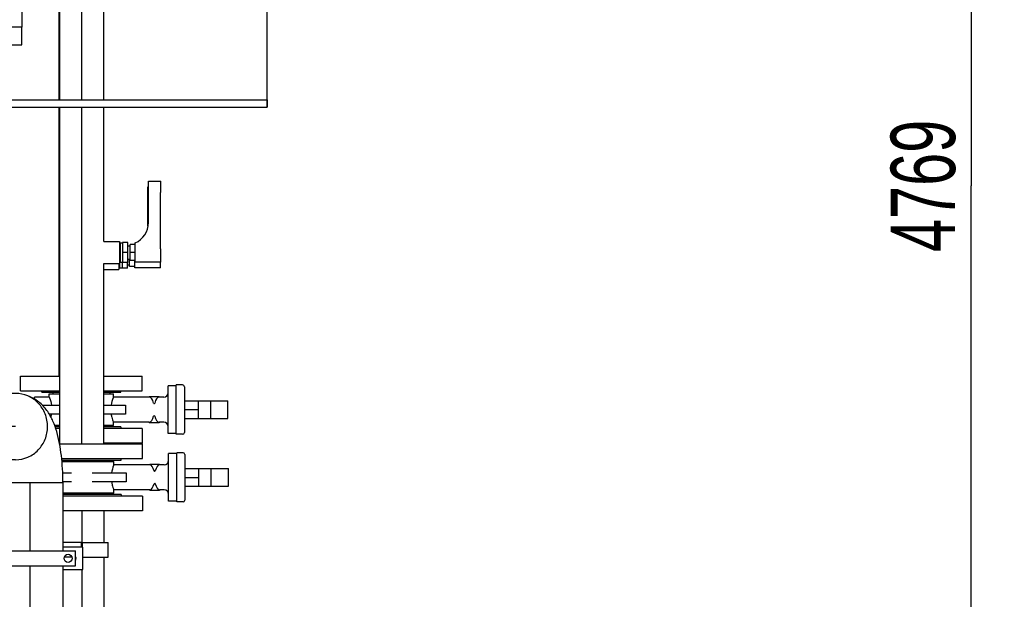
# Model space of a CAD drawing. Header units: millimetres. Extents: x 0 to 1189, y 0 to 841.
# Tile 156 of 169: x 1035 to 1088, y 606 to 637. Entities that reach past the tile are written whole.
import ezdxf
from ezdxf.enums import TextEntityAlignment as Align

# ---------------------------------------------------------------- set-up
doc = ezdxf.new("R2010")
doc.units = ezdxf.units.MM
doc.header["$LTSCALE"] = 65.395
doc.linetypes.add('CENTER', pattern=[0.6, 0.375, -0.075, 0.075, -0.075])
doc.linetypes.add('PHANTOM', pattern=[0.8, 0.45, -0.05, 0.1, -0.05, 0.1, -0.05])
doc.layers.get('0').update_dxf_attribs({"linetype": 'CONTINUOUS'})
for name, color, linetype in [('0006_994800_79_SIMPLE1_X_PBL872', 7, 'CONTINUOUS'), ('1907_153200_27_ABL564', 7, 'CONTINUOUS'), ('1907_153200_27_T5_PBL756', 7, 'CONTINUOUS'), ('1907_153200_27_T6_PBL811', 7, 'CONTINUOUS'), ('1907_153200_95_ABL812', 7, 'CONTINUOUS'), ('1907_153200_95_T1_PBL925', 7, 'CONTINUOUS'), ('1907_153200_96_ABL751', 7, 'CONTINUOUS'), ('1907_153200_96_ABL762', 7, 'CONTINUOUS'), ('1907_153200_96_T1_PBL926', 7, 'CONTINUOUS'), ('1907_153701_05_AC_PBL782', 7, 'CONTINUOUS'), ('1907_153701_48_AC_PBL780', 7, 'CONTINUOUS'), ('1907_833000_31_SIMPLE1_C#AF0_ABL834', 7, 'CONTINUOUS'), ('1907_833000_31_SIMPLE1_T1_C_PBL874', 7, 'CONTINUOUS'), ('1907_833000_31_SIMPLE1_T2_C_PBL853', 7, 'CONTINUOUS'), ('1997_000000_TLKGS_MARKETING_ABL558', 7, 'CONTINUOUS'), ('1997_030000_TLKGS_V_ABL559', 7, 'CONTINUOUS'), ('1997_800000_TLKGS_V_ABL833', 7, 'CONTINUOUS'), ('50ND40-DIN2690-MAK_PBL795', 7, 'CONTINUOUS'), ('50ND40-DIN2690-MAK_PBL810', 7, 'CONTINUOUS'), ('50ND40-DIN2690-MAK_PBL815', 7, 'CONTINUOUS'), ('50ND40-DIN2690-MAK_PBL817', 7, 'CONTINUOUS'), ('9M32C_GENSET_AUSBAUMASSE_ABL871', 7, 'CONTINUOUS'), ('9M32C_GENSET_KPL_VERROHRUNG_ABL510', 7, 'CONTINUOUS'), ('9M32C_GENSET_KPL_VERROHRUNG_T03_ABL818', 7, 'CONTINUOUS'), ('9M32C_GENSET_KPL_VERROHRUNG_T04_PBL924', 7, 'CONTINUOUS'), ('ARI_ZESA_DN50_PN16_EPDM_ABL776', 7, 'CONTINUOUS'), ('ARI_ZESA_DN50_PN16_EPDM_ABL808', 7, 'CONTINUOUS'), ('ARI_ZESA_DN50_PN16_T1_EPDM_PBL777', 7, 'CONTINUOUS'), ('ARI_ZESA_DN50_PN16_T1_EPDM_PBL809', 7, 'CONTINUOUS'), ('ARI_ZESA_DN50_PN16_T2_EPDM_PBL796', 7, 'CONTINUOUS'), ('ARI_ZESA_DN50_PN16_T2_EPDM_PBL816', 7, 'CONTINUOUS'), ('B-04-30X25-57X2_5-N6000_PBL845', 7, 'CONTINUOUS'), ('B-04-30X25-57X2_5-N6000_PBL847', 7, 'CONTINUOUS'), ('BOGEN-S-2D-90-88_9X3_2_PBL1914', 7, 'CONTINUOUS'), ('DEFAULT_3', 7, 'PHANTOM'), ('DIN16182-BG100X63_PBL806', 7, 'CONTINUOUS'), ('DIN16182-BG100X63_PBL846', 7, 'CONTINUOUS'), ('EN1092-1-01A-DN50-PN16-61_5_PBL794', 7, 'CONTINUOUS'), ('EN1092-1-01A-DN50-PN16-61_5_PBL813', 7, 'CONTINUOUS'), ('EN1092-1-01A-DN50-PN16-61_5_PBL814', 7, 'CONTINUOUS'), ('EN1092-1-01A-DN50-PN16-61_5_PBL819', 7, 'CONTINUOUS'), ('links_2_VBL507', 7, 'CONTINUOUS'), ('N4011-C1-105X61_PBL752', 7, 'CONTINUOUS'), ('N4011-C1-105X61_PBL763', 7, 'CONTINUOUS'), ('RKD3000-60_PBL783', 7, 'CONTINUOUS'), ('RKD3000-60_PBL784', 7, 'CONTINUOUS')]:
    doc.layers.add(name, color=color, linetype=linetype)
doc.styles.get("Standard").update_dxf_attribs({"font": 'txt', "width": 0.6})
doc.dimstyles.new('DIMSTYLE_1', dxfattribs={"dimtxt": 3.5, "dimasz": 3.5, "dimexe": 1.8, "dimexo": 0, "dimgap": 0.875, "dimtad": 1, "dimdec": 0, "dimlfac": 25, "dimdsep": 46, "dimtxsty": 'Standard', "dimblk": '_FILLED', "dimblk1": '_FILLED', "dimblk2": '_FILLED', "dimcen": 0.09, "dimadec": 0, "dimazin": 0, "dimtp": 2, "dimtm": 2, "dimtfac": 1, "dimtdec": 0, "dimtofl": 0, "dimtmove": 0, "dimatfit": 3, "dimldrblk": '_FILLED', "dimfxl": 1, "dimtolj": 1, "dimarcsym": 0})

# ---------------------------------------------------------------- blocks, each defined once
blk = doc.blocks.new('_FILLED')
at = {"color": 0, "linetype": 'ByBlock'}
blk.add_solid([(0, 0), (-1, 0.167), (-1, -0.167)], dxfattribs=at)
blk = doc.blocks.new('*D13')
at = {"color": 2, "linetype": 'Continuous'}
for p, q in [((1016.26, 723.608), (1088.06, 723.608)), ((1086.26, 723.608), (1086.26, 628.228)), ((1086.26, 532.849), (1086.26, 628.228)), ((1034.46, 532.849), (1088.06, 532.849))]:
    blk.add_line(p, q, dxfattribs=at)
at = {"color": 2, "linetype": 'Continuous', "xscale": 3.5, "yscale": 3.5, "zscale": 3.5}
for p, rotation in [((1086.26, 723.608), 90), ((1086.26, 532.849), 270)]:
    blk.add_blockref('_FILLED', p, dxfattribs=dict(at, rotation=rotation))
at = {"color": 2, "linetype": 'Continuous', "width": 0.690476}
blk.add_text('4769', height=3.5, rotation=90, dxfattribs=at).set_placement((1085.385, 628.228), align=Align.CENTER)
blk = doc.blocks.new('1907_153200_27_T5_PBL756', base_point=(1035.12, 606.948))
at = {"layer": '1907_153200_27_T5_PBL756', "color": 7, "linetype": 'Continuous'}
for p, q in [((1033.32, 612.108), (1036.92, 612.108)), ((1033.32, 608.389), (1033.32, 612.108)), ((1036.92, 608.389), (1036.92, 612.108)), ((1033.32, 601.789), (1033.32, 607.589)), ((1036.92, 601.789), (1036.92, 607.589)), ((1033.32, 601.789), (1036.92, 601.789))]:
    blk.add_line(p, q, dxfattribs=at)
at = {"layer": '1907_153200_27_T5_PBL756', "color": 2, "linetype": 'CENTER'}
for p, q in [((1035.12, 608.389), (1035.12, 612.108)), ((1035.12, 601.789), (1035.12, 607.589))]:
    blk.add_line(p, q, dxfattribs=at)
blk = doc.blocks.new('1907_153200_27_T6_PBL811', base_point=(1032.816, 615.148))
at = {"layer": '1907_153200_27_T6_PBL811', "color": 7, "linetype": 'Continuous'}
for p, q in [((1034.329, 616.948), (1031.382, 616.948)), ((1034.329, 613.348), (1030.31, 613.348))]:
    blk.add_line(p, q, dxfattribs=at)
at = {"layer": '1907_153200_27_T6_PBL811', "color": 2, "linetype": 'CENTER'}
blk.add_line((1034.329, 615.148), (1032.027, 615.148), dxfattribs=at)
at = {"layer": '1907_153200_27_T6_PBL811', "color": 7, "linetype": 'Continuous'}
blk.add_arc((1030.312, 615.04), 1.692, 243.7989, 269.9415, dxfattribs=at)
for points, knots in [([(1032.048, 615.148), (1032.048, 615.396), (1031.948, 615.893), (1031.659, 616.311), (1031.481, 616.479)], [0, 0, 0, 0, 0.502556, 1, 1, 1, 1]), ([(1036.067, 615.148), (1036.067, 615.382), (1035.978, 615.852), (1035.594, 616.45), (1035.016, 616.853), (1034.556, 616.948), (1034.329, 616.948)], [0, 0, 0, 0, 0.254026, 0.505713, 0.754053, 1, 1, 1, 1]), ([(1030.31, 613.348), (1030.536, 613.348), (1030.996, 613.443), (1031.574, 613.846), (1031.959, 614.444), (1032.048, 614.914), (1032.048, 615.148)], [0, 0, 0, 0, 0.245947, 0.494287, 0.745974, 1, 1, 1, 1]), ([(1034.329, 613.348), (1034.556, 613.348), (1035.016, 613.443), (1035.594, 613.846), (1035.978, 614.444), (1036.067, 614.914), (1036.067, 615.148)], [0, 0, 0, 0, 0.245947, 0.494287, 0.745974, 1, 1, 1, 1])]:
    blk.add_open_spline(points, degree=3, knots=knots, dxfattribs=at)
blk = doc.blocks.new('BOGEN-S-2D-90-88_9X3_2_PBL1914', base_point=(1035.078, 614.445))
at = {"layer": 'BOGEN-S-2D-90-88_9X3_2_PBL1914', "color": 7, "linetype": 'Continuous'}
for points, knots in [([(1036.898, 612.108), (1036.898, 612.6), (1036.848, 613.531), (1036.651, 614.65), (1036.375, 615.443), (1036.086, 615.983), (1035.662, 616.466), (1035.283, 616.698), (1035.074, 616.782)], [0, 0, 0, 0, 0.278453, 0.527454, 0.640405, 0.752975, 0.872559, 1, 1, 1, 1]), ([(1033.342, 612.108), (1033.342, 612.218), (1033.335, 612.632), (1033.302, 613.047), (1033.258, 613.348)], [0, 0, 0, 0, 0.264704, 1, 1, 1, 1])]:
    blk.add_open_spline(points, degree=3, knots=knots, dxfattribs=at)
blk = doc.blocks.new('1907_153200_27_ABL564', base_point=(1030.72, 600.107))
at = {"layer": '1907_153200_27_T5_PBL756'}
blk.add_blockref('1907_153200_27_T5_PBL756', (1035.12, 606.948), dxfattribs=at)
at = {"layer": '1907_153200_27_T6_PBL811'}
blk.add_blockref('1907_153200_27_T6_PBL811', (1032.816, 615.148), dxfattribs=at)
at = {"layer": 'BOGEN-S-2D-90-88_9X3_2_PBL1914'}
blk.add_blockref('BOGEN-S-2D-90-88_9X3_2_PBL1914', (1035.078, 614.445), dxfattribs=at)
blk = doc.blocks.new('N4011-C1-105X61_PBL752', base_point=(1038.462, 600.669))
at = {"layer": 'N4011-C1-105X61_PBL752', "color": 7, "linetype": 'Continuous'}
for p, q in [((1040.026, 600.969), (1036.898, 600.969)), ((1040.026, 600.369), (1040.026, 600.969)), ((1040.026, 600.369), (1036.898, 600.369))]:
    blk.add_line(p, q, dxfattribs=at)
blk = doc.blocks.new('EN1092-1-01A-DN50-PN16-61_5_PBL794', base_point=(1039.073, 610.969))
at = {"layer": 'EN1092-1-01A-DN50-PN16-61_5_PBL794', "color": 7, "linetype": 'Continuous'}
for p, q in [((1041.226, 611.369), (1036.92, 611.369)), ((1041.226, 611.369), (1041.226, 610.569)), ((1041.226, 610.569), (1036.92, 610.569))]:
    blk.add_line(p, q, dxfattribs=at)
blk = doc.blocks.new('1907_153200_96_T1_PBL926', base_point=(1038.526, 605.769))
at = {"layer": '1907_153200_96_T1_PBL926', "color": 2, "linetype": 'CENTER'}
for p, q in [((1037.926, 610.569), (1037.926, 608.589)), ((1037.926, 607.389), (1037.926, 600.969))]:
    blk.add_line(p, q, dxfattribs=at)
at = {"layer": '1907_153200_96_T1_PBL926', "color": 7, "linetype": 'Continuous'}
for p, q in [((1039.126, 610.569), (1039.126, 608.849)), ((1039.126, 608.049), (1039.126, 600.969))]:
    blk.add_line(p, q, dxfattribs=at)
blk = doc.blocks.new('1907_153200_96_ABL751', base_point=(1039.062, 605.869))
at = {"layer": '1907_153200_96_T1_PBL926'}
blk.add_blockref('1907_153200_96_T1_PBL926', (1038.526, 605.769), dxfattribs=at)
at = {"layer": 'EN1092-1-01A-DN50-PN16-61_5_PBL794'}
blk.add_blockref('EN1092-1-01A-DN50-PN16-61_5_PBL794', (1039.073, 610.969), dxfattribs=at)
at = {"layer": 'N4011-C1-105X61_PBL752'}
blk.add_blockref('N4011-C1-105X61_PBL752', (1038.462, 600.669), dxfattribs=at)
blk = doc.blocks.new('N4011-C1-105X61_PBL763', base_point=(1039.564, 604.349))
at = {"layer": 'N4011-C1-105X61_PBL763', "color": 7, "linetype": 'Continuous'}
for p, q in [((1040.001, 604.649), (1039.126, 604.649)), ((1040.001, 604.049), (1040.001, 604.649)), ((1040.001, 604.049), (1039.126, 604.049))]:
    blk.add_line(p, q, dxfattribs=at)
blk = doc.blocks.new('EN1092-1-01A-DN50-PN16-61_5_PBL814', base_point=(1038.85, 614.649))
at = {"layer": 'EN1092-1-01A-DN50-PN16-61_5_PBL814', "color": 7, "linetype": 'Continuous'}
for p, q in [((1036.726, 615.049), (1036.499, 615.049)), ((1041.201, 615.049), (1039.126, 615.049)), ((1041.201, 615.049), (1041.201, 614.249)), ((1036.726, 614.249), (1036.709, 614.249)), ((1041.201, 614.249), (1039.126, 614.249))]:
    blk.add_line(p, q, dxfattribs=at)
blk = doc.blocks.new('1907_153200_96_ABL762', base_point=(1038.85, 609.549))
at = {"layer": 'EN1092-1-01A-DN50-PN16-61_5_PBL814'}
blk.add_blockref('EN1092-1-01A-DN50-PN16-61_5_PBL814', (1038.85, 614.649), dxfattribs=at)
at = {"layer": 'N4011-C1-105X61_PBL763'}
blk.add_blockref('N4011-C1-105X61_PBL763', (1039.564, 604.349), dxfattribs=at)
blk = doc.blocks.new('ARI_ZESA_DN50_PN16_T1_EPDM_PBL777', base_point=(1040.185, 612.389))
at = {"layer": 'ARI_ZESA_DN50_PN16_T1_EPDM_PBL777', "color": 7, "linetype": 'Continuous'}
for p, q in [((1036.843, 613.249), (1039.666, 613.249)), ((1039.466, 613.329), (1039.466, 613.249)), ((1039.666, 613.069), (1039.666, 613.249)), ((1043.086, 613.689), (1042.646, 613.689)), ((1042.646, 611.089), (1042.646, 613.689)), ((1043.426, 613.729), (1043.086, 613.729)), ((1043.086, 611.049), (1043.086, 613.729)), ((1043.526, 613.629), (1043.526, 611.149)), ((1041.619, 613.069), (1039.666, 613.069)), ((1041.619, 613.109), (1042.153, 613.109)), ((1041.619, 613.109), (1041.619, 613.069)), ((1041.619, 613.069), (1041.621, 613.069)), ((1042.151, 613.069), (1042.153, 613.069)), ((1042.153, 613.109), (1042.153, 613.069)), ((1042.406, 613.069), (1042.153, 613.069)), ((1036.884, 612.629), (1037.371, 612.629)), ((1037.371, 612.149), (1036.897, 612.149)), ((1038.481, 612.629), (1040.334, 612.629)), ((1040.334, 612.149), (1038.481, 612.149)), ((1040.334, 612.629), (1040.334, 612.149)), ((1041.619, 611.709), (1039.666, 611.709)), ((1039.666, 611.529), (1039.666, 611.709)), ((1041.621, 611.709), (1041.619, 611.709)), ((1041.619, 611.709), (1041.619, 611.669)), ((1042.153, 611.669), (1041.619, 611.669)), ((1042.153, 611.709), (1042.151, 611.709)), ((1042.406, 611.709), (1042.153, 611.709)), ((1042.153, 611.709), (1042.153, 611.669)), ((1039.666, 611.529), (1036.92, 611.529)), ((1039.466, 611.529), (1039.466, 611.449)), ((1043.086, 611.089), (1042.646, 611.089)), ((1043.426, 611.049), (1043.086, 611.049))]:
    blk.add_line(p, q, dxfattribs=at)
for centre, radius, start, end in [((1042.406, 613.309), 0.24, 270, 360), ((1043.426, 613.629), 0.1, 0, 90), ((1042.406, 611.469), 0.24, 0, 90), ((1043.426, 611.149), 0.1, 270, 360)]:
    blk.add_arc(centre, radius, start, end, dxfattribs=at)
for centre, start_param, end_param in [((1041.616, 612.389), -1.021651, -0.01801), ((1042.156, 612.389), 0.017875, 1.021651), ((1041.616, 612.389), -3.123583, -2.119942), ((1042.156, 612.389), -4.163244, -3.159468)]:
    blk.add_ellipse(centre, major_axis=(0, 0.68), ratio=0.414214, start_param=start_param, end_param=end_param, dxfattribs=at)
for points, knots in [([(1039.666, 613.069), (1039.662, 613.059), (1039.607, 612.917), (1039.566, 612.768), (1039.546, 612.629)], [0, 0, 0, 0, 0.07393, 1, 1, 1, 1]), ([(1041.856, 612.744), (1041.86, 612.732), (1041.879, 612.697), (1041.912, 612.729), (1041.916, 612.744)], [0, 0, 0, 0, 0.450667, 1, 1, 1, 1]), ([(1039.546, 612.149), (1039.554, 612.089), (1039.585, 611.94), (1039.633, 611.794), (1039.666, 611.709)], [0, 0, 0, 0, 0.397787, 1, 1, 1, 1]), ([(1041.916, 612.034), (1041.912, 612.046), (1041.893, 612.081), (1041.86, 612.049), (1041.856, 612.034)], [0, 0, 0, 0, 0.450667, 1, 1, 1, 1])]:
    blk.add_open_spline(points, degree=3, knots=knots, dxfattribs=at)
blk = doc.blocks.new('ARI_ZESA_DN50_PN16_T2_EPDM_PBL796', base_point=(1044.71, 612.389))
at = {"layer": 'ARI_ZESA_DN50_PN16_T2_EPDM_PBL796', "color": 7, "linetype": 'Continuous'}
for p, q in [((1043.526, 612.869), (1045.894, 612.869)), ((1044.27, 612.869), (1044.27, 611.909)), ((1044.962, 611.909), (1044.962, 612.869)), ((1045.894, 611.909), (1045.894, 612.869)), ((1043.526, 612.389), (1044.27, 612.389)), ((1043.526, 611.909), (1045.894, 611.909))]:
    blk.add_line(p, q, dxfattribs=at)
blk = doc.blocks.new('ARI_ZESA_DN50_PN16_EPDM_ABL776', base_point=(1044.71, 612.389))
at = {"layer": 'ARI_ZESA_DN50_PN16_T1_EPDM_PBL777'}
blk.add_blockref('ARI_ZESA_DN50_PN16_T1_EPDM_PBL777', (1040.185, 612.389), dxfattribs=at)
at = {"layer": 'ARI_ZESA_DN50_PN16_T2_EPDM_PBL796'}
blk.add_blockref('ARI_ZESA_DN50_PN16_T2_EPDM_PBL796', (1044.71, 612.389), dxfattribs=at)
blk = doc.blocks.new('1907_153701_48_AC_PBL780', base_point=(1032.28, 607.989))
at = {"layer": '1907_153701_48_AC_PBL780', "color": 7, "linetype": 'Continuous'}
for p, q in [((1027.68, 608.589), (1026.58, 608.589)), ((1026.58, 608.589), (1026.58, 607.389)), ((1033.32, 608.589), (1031.28, 608.589)), ((1037.98, 608.589), (1036.92, 608.589)), ((1037.98, 607.389), (1037.98, 608.589)), ((1026.58, 607.389), (1027.68, 607.389)), ((1031.28, 607.389), (1033.32, 607.389)), ((1036.92, 607.389), (1037.98, 607.389))]:
    blk.add_line(p, q, dxfattribs=at)
for centre, start, end in [((1027.18, 607.989), 147.9586, 212.0414), ((1031.78, 607.989), 327.9586, 32.0414), ((1032.78, 607.989), 147.9586, 212.0414), ((1037.38, 607.989), 327.9586, 32.0414)]:
    blk.add_arc(centre, 0.24, start, end, dxfattribs=at)
blk = doc.blocks.new('1907_153701_05_AC_PBL782', base_point=(1035.08, 607.989))
at = {"layer": '1907_153701_05_AC_PBL782', "color": 7, "linetype": 'Continuous'}
for p, q in [((1032.58, 608.389), (1037.58, 608.389)), ((1032.58, 607.589), (1032.58, 608.389)), ((1037.58, 607.589), (1037.58, 608.389)), ((1032.58, 607.589), (1037.58, 607.589))]:
    blk.add_line(p, q, dxfattribs=at)
for centre in [(1032.98, 607.989), (1037.18, 607.989)]:
    blk.add_circle(centre, 0.22, dxfattribs=at)
blk = doc.blocks.new('RKD3000-60_PBL783', base_point=(1037.403, 608.449))
at = {"layer": 'RKD3000-60_PBL783', "color": 7, "linetype": 'Continuous'}
for p, q in [((1037.886, 608.849), (1036.92, 608.849)), ((1037.886, 608.849), (1037.886, 608.589)), ((1037.388, 608.049), (1036.972, 608.049)), ((1037.609, 608.049), (1037.58, 608.049))]:
    blk.add_line(p, q, dxfattribs=at)
blk = doc.blocks.new('RKD3000-60_PBL784', base_point=(1038.666, 608.449))
at = {"layer": 'RKD3000-60_PBL784', "color": 7, "linetype": 'Continuous'}
for p, q in [((1037.966, 608.849), (1039.366, 608.849)), ((1037.966, 608.589), (1037.966, 608.849)), ((1039.366, 608.049), (1039.366, 608.849)), ((1037.98, 608.049), (1039.366, 608.049))]:
    blk.add_line(p, q, dxfattribs=at)
blk = doc.blocks.new('50ND40-DIN2690-MAK_PBL795', base_point=(1038.493, 611.409))
at = {"layer": '50ND40-DIN2690-MAK_PBL795', "color": 7, "linetype": 'Continuous'}
for q in [(1036.92, 611.449), (1040.066, 611.369)]:
    blk.add_line((1040.066, 611.449), q, dxfattribs=at)
blk = doc.blocks.new('DIN16182-BG100X63_PBL806', base_point=(1041.096, 626.279))
at = {"layer": 'DIN16182-BG100X63_PBL806', "color": 7, "linetype": 'Continuous'}
for p, q in [((1041.546, 628.489), (1042.226, 628.489)), ((1041.546, 626.229), (1041.546, 628.489)), ((1042.226, 627.873), (1042.226, 628.489)), ((1042.208, 627.869), (1042.226, 627.873)), ((1042.208, 624.814), (1042.208, 627.869)), ((1040.026, 625.129), (1040.146, 625.129)), ((1040.026, 624.089), (1040.026, 625.129)), ((1040.426, 625.149), (1040.146, 625.149)), ((1040.146, 625.149), (1040.146, 624.069)), ((1040.426, 624.069), (1040.426, 625.149)), ((1040.826, 625.049), (1040.546, 625.049)), ((1040.546, 624.169), (1040.546, 625.049)), ((1040.826, 624.089), (1040.826, 625.129)), ((1039.966, 624.977), (1040.026, 624.977)), ((1040.426, 624.609), (1040.146, 624.609)), ((1040.426, 624.969), (1040.546, 624.969)), ((1040.826, 624.609), (1040.546, 624.609)), ((1042.208, 624.814), (1042.226, 624.809)), ((1042.226, 624.089), (1042.226, 624.809)), ((1039.966, 624.241), (1040.026, 624.241)), ((1040.026, 624.089), (1040.146, 624.089)), ((1040.426, 624.069), (1040.146, 624.069)), ((1040.426, 624.249), (1040.546, 624.249)), ((1040.826, 624.169), (1040.546, 624.169)), ((1042.226, 624.089), (1040.826, 624.089))]:
    blk.add_line(p, q, dxfattribs=at)
blk.add_arc((1040.346, 626.229), 1.2, 293.5782, 360, dxfattribs=at)
blk = doc.blocks.new('ARI_ZESA_DN50_PN16_T1_EPDM_PBL809', base_point=(1039.431, 616.069))
at = {"layer": 'ARI_ZESA_DN50_PN16_T1_EPDM_PBL809', "color": 7, "linetype": 'Continuous'}
for p, q in [((1036.361, 617.009), (1036.361, 616.929)), ((1039.441, 617.009), (1039.441, 616.929)), ((1043.061, 617.369), (1042.621, 617.369)), ((1042.621, 614.769), (1042.621, 617.369)), ((1043.401, 617.409), (1043.061, 617.409)), ((1043.061, 614.729), (1043.061, 617.409)), ((1043.501, 617.309), (1043.501, 614.829)), ((1036.161, 616.749), (1035.361, 616.749)), ((1035.361, 616.627), (1035.361, 616.749)), ((1036.161, 616.929), (1036.726, 616.929)), ((1036.161, 616.749), (1036.161, 616.929)), ((1039.126, 616.929), (1039.641, 616.929)), ((1039.641, 616.749), (1039.641, 616.929)), ((1041.594, 616.749), (1039.641, 616.749)), ((1041.594, 616.789), (1042.128, 616.789)), ((1041.594, 616.789), (1041.594, 616.749)), ((1041.594, 616.749), (1041.596, 616.749)), ((1042.126, 616.749), (1042.128, 616.749)), ((1042.128, 616.789), (1042.128, 616.749)), ((1042.381, 616.749), (1042.128, 616.749)), ((1035.777, 616.309), (1036.726, 616.309)), ((1039.126, 616.309), (1040.309, 616.309)), ((1040.309, 616.309), (1040.309, 615.829)), ((1036.726, 615.829), (1036.15, 615.829)), ((1040.309, 615.829), (1039.126, 615.829)), ((1041.594, 615.389), (1039.641, 615.389)), ((1039.641, 615.209), (1039.641, 615.389)), ((1041.596, 615.389), (1041.594, 615.389)), ((1041.594, 615.389), (1041.594, 615.349)), ((1042.128, 615.389), (1042.126, 615.389)), ((1042.381, 615.389), (1042.128, 615.389)), ((1042.128, 615.389), (1042.128, 615.349)), ((1036.726, 615.209), (1036.44, 615.209)), ((1039.641, 615.209), (1039.126, 615.209)), ((1039.441, 615.209), (1039.441, 615.129)), ((1042.128, 615.349), (1041.594, 615.349)), ((1043.061, 614.769), (1042.621, 614.769)), ((1043.401, 614.729), (1043.061, 614.729))]:
    blk.add_line(p, q, dxfattribs=at)
for centre, radius, start, end in [((1042.381, 616.989), 0.24, 270, 360), ((1043.401, 617.309), 0.1, 0, 90), ((1034.488, 616.096), 1.814, 345.7544, 351.5088), ((1042.381, 615.149), 0.24, 0, 90), ((1043.401, 614.829), 0.1, 270, 360)]:
    blk.add_arc(centre, radius, start, end, dxfattribs=at)
for centre, start_param, end_param in [((1041.591, 616.069), -1.021651, -0.01801), ((1042.131, 616.069), 0.017875, 1.021651), ((1041.591, 616.069), -3.123583, -2.119942), ((1042.131, 616.069), -4.163244, -3.159468)]:
    blk.add_ellipse(centre, major_axis=(0, 0.68), ratio=0.414214, start_param=start_param, end_param=end_param, dxfattribs=at)
for points, knots in [([(1036.161, 616.749), (1036.165, 616.738), (1036.22, 616.596), (1036.261, 616.448), (1036.282, 616.309)], [0, 0, 0, 0, 0.073928, 1, 1, 1, 1]), ([(1039.641, 616.749), (1039.637, 616.738), (1039.583, 616.596), (1039.541, 616.448), (1039.521, 616.309)], [0, 0, 0, 0, 0.07393, 1, 1, 1, 1]), ([(1041.832, 616.424), (1041.835, 616.411), (1041.855, 616.377), (1041.887, 616.409), (1041.891, 616.424)], [0, 0, 0, 0, 0.450667, 1, 1, 1, 1]), ([(1039.521, 615.829), (1039.53, 615.769), (1039.56, 615.619), (1039.608, 615.474), (1039.641, 615.389)], [0, 0, 0, 0, 0.397787, 1, 1, 1, 1]), ([(1041.891, 615.714), (1041.888, 615.726), (1041.868, 615.761), (1041.835, 615.729), (1041.832, 615.714)], [0, 0, 0, 0, 0.450667, 1, 1, 1, 1])]:
    blk.add_open_spline(points, degree=3, knots=knots, dxfattribs=at)
blk = doc.blocks.new('ARI_ZESA_DN50_PN16_T2_EPDM_PBL816', base_point=(1044.685, 616.069))
at = {"layer": 'ARI_ZESA_DN50_PN16_T2_EPDM_PBL816', "color": 7, "linetype": 'Continuous'}
for p, q in [((1043.501, 616.549), (1045.869, 616.549)), ((1044.245, 616.549), (1044.245, 615.589)), ((1044.937, 615.589), (1044.937, 616.549)), ((1045.869, 615.589), (1045.869, 616.549)), ((1043.501, 616.069), (1044.245, 616.069)), ((1043.501, 615.589), (1045.869, 615.589))]:
    blk.add_line(p, q, dxfattribs=at)
blk = doc.blocks.new('ARI_ZESA_DN50_PN16_EPDM_ABL808', base_point=(1044.685, 616.069))
at = {"layer": 'ARI_ZESA_DN50_PN16_T1_EPDM_PBL809'}
blk.add_blockref('ARI_ZESA_DN50_PN16_T1_EPDM_PBL809', (1039.431, 616.069), dxfattribs=at)
at = {"layer": 'ARI_ZESA_DN50_PN16_T2_EPDM_PBL816'}
blk.add_blockref('ARI_ZESA_DN50_PN16_T2_EPDM_PBL816', (1044.685, 616.069), dxfattribs=at)
blk = doc.blocks.new('50ND40-DIN2690-MAK_PBL810', base_point=(1038.451, 613.369))
at = {"layer": '50ND40-DIN2690-MAK_PBL810', "color": 7, "linetype": 'Continuous'}
for p, q in [((1036.837, 613.329), (1040.066, 613.329)), ((1040.066, 613.329), (1040.066, 613.409))]:
    blk.add_line(p, q, dxfattribs=at)
blk = doc.blocks.new('EN1092-1-01A-DN50-PN16-61_5_PBL813', base_point=(1038.972, 613.809))
at = {"layer": 'EN1092-1-01A-DN50-PN16-61_5_PBL813', "color": 7, "linetype": 'Continuous'}
for p, q in [((1036.719, 614.209), (1041.226, 614.209)), ((1041.226, 613.409), (1041.226, 614.209)), ((1036.83, 613.409), (1041.226, 613.409))]:
    blk.add_line(p, q, dxfattribs=at)
blk = doc.blocks.new('B-04-30X25-57X2_5-N6000_PBL847', base_point=(1039.546, 624.609))
at = {"layer": 'B-04-30X25-57X2_5-N6000_PBL847', "color": 7, "linetype": 'Continuous'}
for p, q in [((1039.126, 625.209), (1039.966, 625.209)), ((1039.966, 625.209), (1039.966, 624.009)), ((1039.126, 624.009), (1039.966, 624.009))]:
    blk.add_line(p, q, dxfattribs=at)
blk = doc.blocks.new('1907_153200_95_T1_PBL925', base_point=(1037.926, 628.089))
at = {"layer": '1907_153200_95_T1_PBL925', "color": 7, "linetype": 'Continuous'}
for p, q in [((1036.726, 632.905), (1036.726, 641.969)), ((1039.126, 632.905), (1039.126, 641.969)), ((1036.726, 614.209), (1036.726, 632.505)), ((1039.126, 625.209), (1039.126, 632.505)), ((1039.126, 614.209), (1039.126, 624.009))]:
    blk.add_line(p, q, dxfattribs=at)
at = {"layer": '1907_153200_95_T1_PBL925', "color": 2, "linetype": 'CENTER'}
for p, q in [((1037.926, 632.905), (1037.926, 641.969)), ((1037.926, 614.209), (1037.926, 632.505))]:
    blk.add_line(p, q, dxfattribs=at)
blk = doc.blocks.new('1907_153200_95_ABL812', base_point=(1039.965, 635.759))
at = {"layer": '1907_153200_95_T1_PBL925'}
blk.add_blockref('1907_153200_95_T1_PBL925', (1037.926, 628.089), dxfattribs=at)
at = {"layer": 'B-04-30X25-57X2_5-N6000_PBL847'}
blk.add_blockref('B-04-30X25-57X2_5-N6000_PBL847', (1039.546, 624.609), dxfattribs=at)
at = {"layer": 'EN1092-1-01A-DN50-PN16-61_5_PBL813'}
blk.add_blockref('EN1092-1-01A-DN50-PN16-61_5_PBL813', (1038.972, 613.809), dxfattribs=at)
blk = doc.blocks.new('50ND40-DIN2690-MAK_PBL815', base_point=(1038.255, 615.089))
at = {"layer": '50ND40-DIN2690-MAK_PBL815', "color": 7, "linetype": 'Continuous'}
for p, q in [((1036.726, 615.129), (1036.47, 615.129)), ((1040.041, 615.129), (1039.126, 615.129)), ((1040.041, 615.129), (1040.041, 615.049))]:
    blk.add_line(p, q, dxfattribs=at)
blk = doc.blocks.new('50ND40-DIN2690-MAK_PBL817', base_point=(1037.901, 617.049))
at = {"layer": '50ND40-DIN2690-MAK_PBL817', "color": 7, "linetype": 'Continuous'}
for p, q in [((1035.761, 617.009), (1035.761, 617.089)), ((1035.761, 617.009), (1036.726, 617.009)), ((1039.126, 617.009), (1040.041, 617.009)), ((1040.041, 617.009), (1040.041, 617.089))]:
    blk.add_line(p, q, dxfattribs=at)
blk = doc.blocks.new('EN1092-1-01A-DN50-PN16-61_5_PBL819', base_point=(1037.901, 617.489))
at = {"layer": 'EN1092-1-01A-DN50-PN16-61_5_PBL819', "color": 7, "linetype": 'Continuous'}
for p, q in [((1034.601, 617.889), (1036.726, 617.889)), ((1034.601, 617.089), (1034.601, 617.889)), ((1039.126, 617.889), (1041.201, 617.889)), ((1041.201, 617.089), (1041.201, 617.889)), ((1034.601, 617.089), (1036.726, 617.089)), ((1039.126, 617.089), (1041.201, 617.089))]:
    blk.add_line(p, q, dxfattribs=at)
blk = doc.blocks.new('B-04-30X25-57X2_5-N6000_PBL845', base_point=(1039.534, 623.849))
at = {"layer": 'B-04-30X25-57X2_5-N6000_PBL845', "color": 7, "linetype": 'Continuous'}
for p in [(1039.941, 624.009), (1039.126, 623.689)]:
    blk.add_line(p, (1039.941, 623.689), dxfattribs=at)
blk = doc.blocks.new('9M32C_GENSET_KPL_VERROHRUNG_T04_PBL924', base_point=(1037.901, 631.689))
at = {"layer": '9M32C_GENSET_KPL_VERROHRUNG_T04_PBL924', "color": 7, "linetype": 'Continuous'}
for p, q in [((1036.701, 632.905), (1036.701, 645.489)), ((1039.101, 645.082), (1039.101, 645.489)), ((1036.701, 617.889), (1036.701, 632.505))]:
    blk.add_line(p, q, dxfattribs=at)
at = {"layer": '9M32C_GENSET_KPL_VERROHRUNG_T04_PBL924', "color": 2, "linetype": 'CENTER'}
blk.add_line((1037.901, 644.453), (1037.901, 645.489), dxfattribs=at)
blk = doc.blocks.new('9M32C_GENSET_KPL_VERROHRUNG_T03_ABL818', base_point=(1038.894, 645.559))
at = {"layer": '9M32C_GENSET_KPL_VERROHRUNG_T04_PBL924'}
blk.add_blockref('9M32C_GENSET_KPL_VERROHRUNG_T04_PBL924', (1037.901, 631.689), dxfattribs=at)
at = {"layer": 'B-04-30X25-57X2_5-N6000_PBL845'}
blk.add_blockref('B-04-30X25-57X2_5-N6000_PBL845', (1039.534, 623.849), dxfattribs=at)
at = {"layer": 'EN1092-1-01A-DN50-PN16-61_5_PBL819'}
blk.add_blockref('EN1092-1-01A-DN50-PN16-61_5_PBL819', (1037.901, 617.489), dxfattribs=at)
blk = doc.blocks.new('DIN16182-BG100X63_PBL846', base_point=(1041.071, 625.959))
at = {"layer": 'DIN16182-BG100X63_PBL846', "color": 7, "linetype": 'Continuous'}
for p, q in [((1041.521, 628.169), (1041.546, 628.169)), ((1041.521, 626.059), (1041.521, 628.169)), ((1039.941, 623.921), (1040.001, 623.921)), ((1040.001, 623.769), (1040.001, 624.241)), ((1040.121, 624.089), (1040.121, 623.749)), ((1040.401, 623.749), (1040.401, 624.069)), ((1040.401, 623.929), (1040.521, 623.929)), ((1040.521, 623.849), (1040.521, 624.249)), ((1040.801, 623.769), (1040.801, 624.169)), ((1042.201, 623.769), (1042.201, 624.089)), ((1040.001, 623.769), (1040.121, 623.769)), ((1040.401, 623.749), (1040.121, 623.749)), ((1040.801, 623.849), (1040.521, 623.849)), ((1042.201, 623.769), (1040.801, 623.769))]:
    blk.add_line(p, q, dxfattribs=at)
blk = doc.blocks.new('9M32C_GENSET_KPL_VERROHRUNG_ABL510', base_point=(997.077, 614.589))
at = {"layer": '1907_153200_27_ABL564'}
blk.add_blockref('1907_153200_27_ABL564', (1030.72, 600.107), dxfattribs=at)
at = {"layer": '1907_153200_95_ABL812'}
blk.add_blockref('1907_153200_95_ABL812', (1039.965, 635.759), dxfattribs=at)
at = {"layer": '1907_153200_96_ABL751'}
blk.add_blockref('1907_153200_96_ABL751', (1039.062, 605.869), dxfattribs=at)
at = {"layer": '1907_153200_96_ABL762'}
blk.add_blockref('1907_153200_96_ABL762', (1038.85, 609.549), dxfattribs=at)
at = {"layer": '1907_153701_05_AC_PBL782'}
blk.add_blockref('1907_153701_05_AC_PBL782', (1035.08, 607.989), dxfattribs=at)
at = {"layer": '1907_153701_48_AC_PBL780'}
blk.add_blockref('1907_153701_48_AC_PBL780', (1032.28, 607.989), dxfattribs=at)
at = {"layer": '50ND40-DIN2690-MAK_PBL795'}
blk.add_blockref('50ND40-DIN2690-MAK_PBL795', (1038.493, 611.409), dxfattribs=at)
at = {"layer": '50ND40-DIN2690-MAK_PBL810'}
blk.add_blockref('50ND40-DIN2690-MAK_PBL810', (1038.451, 613.369), dxfattribs=at)
at = {"layer": '50ND40-DIN2690-MAK_PBL815'}
blk.add_blockref('50ND40-DIN2690-MAK_PBL815', (1038.255, 615.089), dxfattribs=at)
at = {"layer": '50ND40-DIN2690-MAK_PBL817'}
blk.add_blockref('50ND40-DIN2690-MAK_PBL817', (1037.901, 617.049), dxfattribs=at)
at = {"layer": '9M32C_GENSET_KPL_VERROHRUNG_T03_ABL818'}
blk.add_blockref('9M32C_GENSET_KPL_VERROHRUNG_T03_ABL818', (1038.894, 645.559), dxfattribs=at)
at = {"layer": 'ARI_ZESA_DN50_PN16_EPDM_ABL776'}
blk.add_blockref('ARI_ZESA_DN50_PN16_EPDM_ABL776', (1044.71, 612.389), dxfattribs=at)
at = {"layer": 'ARI_ZESA_DN50_PN16_EPDM_ABL808'}
blk.add_blockref('ARI_ZESA_DN50_PN16_EPDM_ABL808', (1044.685, 616.069), dxfattribs=at)
at = {"layer": 'DIN16182-BG100X63_PBL806'}
blk.add_blockref('DIN16182-BG100X63_PBL806', (1041.096, 626.279), dxfattribs=at)
at = {"layer": 'DIN16182-BG100X63_PBL846'}
blk.add_blockref('DIN16182-BG100X63_PBL846', (1041.071, 625.959), dxfattribs=at)
at = {"layer": 'RKD3000-60_PBL783'}
blk.add_blockref('RKD3000-60_PBL783', (1037.403, 608.449), dxfattribs=at)
at = {"layer": 'RKD3000-60_PBL784'}
blk.add_blockref('RKD3000-60_PBL784', (1038.666, 608.449), dxfattribs=at)
blk = doc.blocks.new('1907_833000_31_SIMPLE1_T2_C_PBL853', base_point=(1018.029, 624.951))
at = {"layer": '1907_833000_31_SIMPLE1_T2_C_PBL853', "color": 7, "linetype": 'Continuous'}
for p, q in [((1024.26, 635.889), (1024.26, 636.849)), ((1034.66, 635.889), (1034.66, 636.849)), ((1024.26, 635.889), (1026.726, 635.889)), ((1026.708, 635.889), (1026.726, 635.216)), ((1032.314, 635.889), (1034.66, 635.889)), ((1026.744, 634.509), (1026.758, 633.969)), ((1018.951, 626.648), (1025.719, 629.418)), ((1019.892, 627.028), (1018.821, 626.595)), ((1022.49, 623.688), (1027.681, 625.812)), ((1018.053, 621.871), (1019.01, 622.263)), ((1018.054, 621.889), (1019.001, 622.272)), ((1016.5, 621.236), (1017.072, 621.47)), ((1016.508, 621.265), (1017.053, 621.485)), ((1005.767, 621.214), (1010.233, 614.835)), ((1010.19, 620.463), (1005.833, 621.231)), ((1006.746, 621.071), (1010.977, 615.029)), ((1008.417, 620.776), (1010.861, 617.285)), ((1006.795, 619.745), (1004.65, 618.242)), ((1012.592, 619.106), (1012.593, 619.106)), ((1011.925, 618.649), (1011.943, 618.661)), ((1003.896, 617.715), (1001.398, 615.965)), ((1010.571, 617.701), (1010.94, 617.959)), ((1008.86, 616.796), (1006.715, 615.293)), ((1010.977, 615.029), (1011.853, 615.642)), ((1010.233, 614.835), (1010.823, 615.248)), ((1005.961, 614.766), (1005.059, 614.134)), ((1003.672, 613.163), (1003.516, 613.053))]:
    blk.add_line(p, q, dxfattribs=at)
for points in [[(1026.758, 633.969), (1026.761, 633.472), (1026.741, 632.975), (1026.699, 632.488), (1026.637, 632.016), (1026.556, 631.565), (1026.456, 631.137), (1026.4, 630.934), (1026.278, 630.551), (1026.143, 630.201), (1025.998, 629.887), (1025.846, 629.611), (1025.69, 629.373), (1025.536, 629.178)], [(1031.32, 630.347), (1031.537, 631.025), (1031.725, 631.766), (1031.872, 632.524), (1031.976, 633.292), (1032.004, 633.589)]]:
    blk.add_lwpolyline(points, dxfattribs=at)
for centre, radius, start, end in [((1027.139, 627.186), 1.484, 269.1058, 269.9994), ((1027.159, 627.049), 1.345, 292.8654, 294.6471), ((1032.406, 589.5), 35.625, 122.9574, 123.7924)]:
    blk.add_arc(centre, radius, start, end, dxfattribs=at)
blk.add_ellipse((1020.816, 625.207), major_axis=(-0.766, 1.891), ratio=0.625571, start_param=0.079867, end_param=0.72249, dxfattribs=at)
for points, knots in [([(1025.536, 629.178), (1025.431, 629.059), (1025.256, 628.776), (1025.074, 628.108), (1025.164, 627.37), (1025.481, 626.71), (1025.922, 626.147), (1026.392, 625.849), (1026.722, 625.759)], [0, 0, 0, 0, 0.113686, 0.233949, 0.490351, 0.623472, 0.754927, 1, 1, 1, 1]), ([(1019.451, 626.312), (1019.487, 626.475), (1019.594, 626.771), (1019.831, 626.993), (1019.958, 627.053)], [0, 0, 0, 0, 0.541215, 1, 1, 1, 1]), ([(1019.958, 627.053), (1019.954, 627.052), (1019.931, 627.044), (1019.909, 627.035), (1019.892, 627.028)], [0, 0, 0, 0, 0.200837, 1, 1, 1, 1]), ([(1026.722, 625.759), (1026.755, 625.75), (1026.884, 625.719), (1027.017, 625.704), (1027.116, 625.702)], [0, 0, 0, 0, 0.254469, 1, 1, 1, 1]), ([(1027.139, 625.702), (1027.186, 625.702), (1027.371, 625.711), (1027.555, 625.756), (1027.682, 625.81)], [0, 0, 0, 0, 0.254124, 1, 1, 1, 1])]:
    blk.add_open_spline(points, degree=3, knots=knots, dxfattribs=at)
blk = doc.blocks.new('1907_833000_31_SIMPLE1_T1_C_PBL874', base_point=(1028.56, 650.649))
at = {"layer": '1907_833000_31_SIMPLE1_T1_C_PBL874', "color": 7, "linetype": 'Continuous'}
for p, q in [((1022.54, 664.449), (1022.46, 664.449)), ((1022.54, 664.445), (1022.54, 664.449)), ((1023.42, 664.445), (1023.407, 664.445)), ((1023.42, 662.345), (1023.42, 664.445)), ((1023.698, 656.545), (1023.42, 656.545)), ((1023.42, 639.252), (1023.42, 656.545)), ((1023.698, 656.545), (1023.698, 656.545)), ((1026.56, 637.729), (1026.56, 655.838)), ((1032.36, 637.729), (1032.36, 655.838)), ((1022.54, 639.249), (1022.54, 654.445)), ((1022.54, 649.249), (1022.46, 649.249)), ((1022.46, 648.969), (1022.46, 649.249)), ((1023.42, 649.245), (1022.54, 649.245)), ((1023.42, 647.149), (1024.66, 647.149)), ((1022.46, 642.599), (1022.46, 645.898)), ((1023.42, 641.349), (1024.66, 641.349)), ((1022.46, 639.249), (1022.46, 639.529)), ((1022.54, 639.249), (1022.46, 639.249)), ((1023.42, 639.252), (1022.54, 639.252)), ((1022.89, 639.249), (1023.42, 639.252)), ((1024.26, 637.224), (1022.89, 639.249)), ((1034.66, 637.729), (1024.26, 637.729)), ((1024.26, 637.729), (1024.26, 636.849)), ((1034.66, 637.729), (1034.66, 636.849)), ((1034.66, 636.849), (1024.26, 636.849))]:
    blk.add_line(p, q, dxfattribs=at)
for centre, radius, start, end in [((1024.66, 639.449), 7.7, 76.1618, 90), ((1023.82, 640.949), 0.4, 90, 180), ((1024.66, 639.449), 1.9, 0, 90)]:
    blk.add_arc(centre, radius, start, end, dxfattribs=at)
for points, knots in [([(1032.36, 655.838), (1032.36, 656.418), (1032.155, 657.587), (1031.583, 658.621), (1031.232, 659.085)], [0, 0, 0, 0, 0.499487, 1, 1, 1, 1]), ([(1026.564, 655.635), (1026.468, 655.735), (1026.158, 655.956), (1025.536, 656.241), (1024.678, 656.466), (1024.036, 656.533), (1023.698, 656.545)], [0, 0, 0, 0, 0.135525, 0.369492, 0.668112, 1, 1, 1, 1])]:
    blk.add_open_spline(points, degree=3, knots=knots, dxfattribs=at)
blk = doc.blocks.new('1907_833000_31_SIMPLE1_C#AF0_ABL834', base_point=(1017.56, 643.719))
at = {"layer": '1907_833000_31_SIMPLE1_T1_C_PBL874'}
blk.add_blockref('1907_833000_31_SIMPLE1_T1_C_PBL874', (1028.56, 650.649), dxfattribs=at)
at = {"layer": '1907_833000_31_SIMPLE1_T2_C_PBL853'}
blk.add_blockref('1907_833000_31_SIMPLE1_T2_C_PBL853', (1018.029, 624.951), dxfattribs=at)
blk = doc.blocks.new('1997_800000_TLKGS_V_ABL833', base_point=(1017.56, 643.719))
at = {"layer": '1907_833000_31_SIMPLE1_C#AF0_ABL834'}
blk.add_blockref('1907_833000_31_SIMPLE1_C#AF0_ABL834', (1017.56, 643.719), dxfattribs=at)
blk = doc.blocks.new('1997_030000_TLKGS_V_ABL559', base_point=(991.06, 633.874))
at = {"layer": '1997_800000_TLKGS_V_ABL833'}
blk.add_blockref('1997_800000_TLKGS_V_ABL833', (1017.56, 643.719), dxfattribs=at)
blk = doc.blocks.new('1997_000000_TLKGS_MARKETING_ABL558', base_point=(991.06, 643.253))
at = {"layer": '1997_030000_TLKGS_V_ABL559'}
blk.add_blockref('1997_030000_TLKGS_V_ABL559', (991.06, 633.874), dxfattribs=at)
blk = doc.blocks.new('0006_994800_79_SIMPLE1_X_PBL872', base_point=(1040.141, 632.705))
at = {"layer": '0006_994800_79_SIMPLE1_X_PBL872', "color": 8, "linetype": 'PHANTOM'}
for p, q in [((1032.274, 632.905), (1048.008, 632.905)), ((1032.274, 632.505), (1048.008, 632.505)), ((1048.008, 632.905), (1048.008, 632.505))]:
    blk.add_line(p, q, dxfattribs=at)
blk = doc.blocks.new('9M32C_GENSET_AUSBAUMASSE_ABL871', base_point=(1016.244, 654.108))
at = {"layer": '0006_994800_79_SIMPLE1_X_PBL872'}
blk.add_blockref('0006_994800_79_SIMPLE1_X_PBL872', (1040.141, 632.705), dxfattribs=at)
blk = doc.blocks.new('LINKS_2_VBL507', base_point=(991.378, 628.293))
at = {"layer": '1997_000000_TLKGS_MARKETING_ABL558'}
blk.add_blockref('1997_000000_TLKGS_MARKETING_ABL558', (991.06, 643.253), dxfattribs=at)
at = {"layer": '9M32C_GENSET_AUSBAUMASSE_ABL871'}
blk.add_blockref('9M32C_GENSET_AUSBAUMASSE_ABL871', (1016.244, 654.108), dxfattribs=at)
at = {"layer": '9M32C_GENSET_KPL_VERROHRUNG_ABL510'}
blk.add_blockref('9M32C_GENSET_KPL_VERROHRUNG_ABL510', (997.077, 614.589), dxfattribs=at)

msp = doc.modelspace()

# ---------------------------------------------------------------- linework, layer by layer
at = {"layer": 'DEFAULT_3', "color": 7, "linetype": 'PHANTOM'}
msp.add_line((1048.00787, 632.50467), (1048.00787, 741.69071), dxfattribs=at)

# ---------------------------------------------------------------- block references
at = {"layer": 'links_2_VBL507'}
msp.add_blockref('LINKS_2_VBL507', (991.37753, 628.29289), dxfattribs=at)

# ---------------------------------------------------------------- dimensions: what is measured, and where the dimension line sits
at = {"color": 2, "linetype": 'Continuous'}
dim = msp.add_linear_dim(base=(1086.25963, 723.60784), p1=(1034.45963, 532.84866), p2=(1016.25963, 723.60784), angle=90, dimstyle='DIMSTYLE_1', dxfattribs=at)
dim.commit()
dim.dimension.update_dxf_attribs({"geometry": '*D13', "text_midpoint": (1086.25963, 627.89494), "dimtype": 160})

doc.saveas('drawing.dxf')
